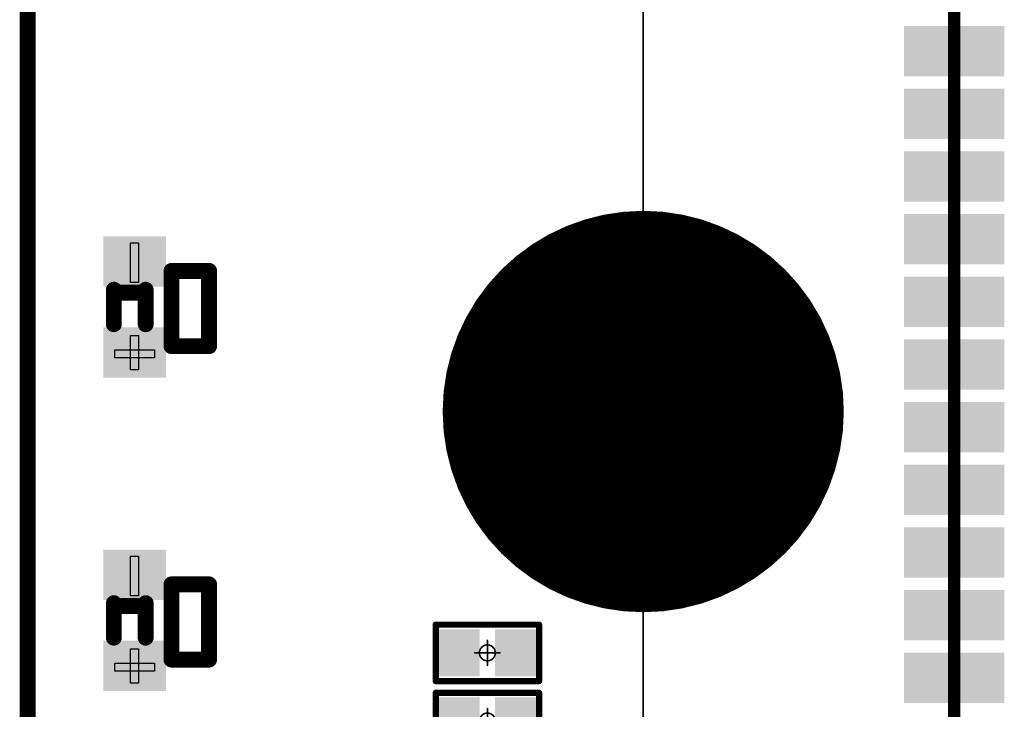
# Model space of a CAD drawing. Header units: millimetres. Extents: x 12.26 to 15.71, y 9.85 to 12.1.
# Tile 6 of 21: x 12.27 to 12.89, y 10.94 to 11.37. Entities that reach past the tile are written whole.
import ezdxf

# ---------------------------------------------------------------- set-up
doc = ezdxf.new("R2010")
doc.units = ezdxf.units.MM
doc.header["$MEASUREMENT"] = 0
for name, color, linetype in [('BottomLayer', 5, 'Continuous'), ('BottomSolder', 6, 'Continuous'), ('KeepOutLayer', 6, 'Continuous'), ('Mechanical15', 56, 'Continuous'), ('Mechanical2', 216, 'Continuous'), ('MidLayer1', 16, 'Continuous'), ('MidLayer2', 76, 'Continuous'), ('MultiLayer', 9, 'Continuous'), ('TopLayer', 1, 'Continuous'), ('TopOverlay', 2, 'Continuous'), ('TopPaste', 8, 'Continuous'), ('TopSolder', 216, 'Continuous')]:
    doc.layers.add(name, color=color, linetype=linetype)

# ---------------------------------------------------------------- blocks, each defined once
blk = doc.blocks.new('LED_0602_SMD_____1')
at = {"layer": 'Mechanical15'}
for p, q in [((-0.03189, 0.0125), (-0.02689, 0.0125)), ((-0.03189, -0.0125), (-0.03189, 0.0125)), ((-0.02689, 0.0125), (-0.02689, -0.0125)), ((-0.03951, -0.0025), (-0.03951, 0.0025)), ((-0.03951, 0.0025), (-0.01786, 0.0025)), ((-0.01786, 0.0025), (-0.01786, -0.0025)), ((0.01535, -0.0025), (0.01535, 0.0025)), ((0.01535, 0.0025), (0.04035, 0.0025)), ((0.04035, 0.0025), (0.04035, -0.0025)), ((-0.01786, -0.0025), (-0.03951, -0.0025)), ((0.04035, -0.0025), (0.01535, -0.0025)), ((-0.02689, -0.0125), (-0.03189, -0.0125)), ((-0.02598, -0.025), (0.02402, -0.025)), ((-0.02598, -0.05), (-0.02598, -0.025)), ((0.02402, -0.025), (0.02402, -0.05)), ((0.02402, -0.05), (-0.02598, -0.05))]:
    blk.add_line(p, q, dxfattribs=at)
at = {"layer": 'TopLayer'}
for points in [[(-0.01673, 0.01575), (-0.04035, 0.01575), (-0.01673, -0.01575), (-0.04035, -0.01575)], [(0.04035, 0.01575), (0.01673, 0.01575), (0.04035, -0.01575), (0.01673, -0.01575)]]:
    blk.add_solid(points, dxfattribs=at)
at = {"layer": 'TopOverlay', "const_width": 0.01}
for points in [[(0.00266, 0.01303), (-0.01083, 0.01303)], [(0.01083, 0.01303), (0.00266, 0.01303)], [(0.00902, -0.00197), (0.00902, 0.00803)], [(0.01083, -0.00697), (-0.01083, -0.00697)], [(-0.0246, -0.04681), (-0.0246, -0.02319)], [(0.02264, -0.02319), (-0.0246, -0.02319)], [(0.02264, -0.04681), (0.02264, -0.02319)], [(0.02264, -0.04681), (-0.0246, -0.04681)]]:
    blk.add_lwpolyline(points, dxfattribs=at)
at = {"layer": 'TopOverlay', "const_width": 0.005}
for points in [[(-0.01333, 0.01303, 1), (-0.00833, 0.01303, 1)], [(0.00016, 0.01303, 1), (0.00516, 0.01303, 1)], [(0.00016, 0.01303, 1), (0.00516, 0.01303, 1)], [(0.00652, 0.00803, 1), (0.01152, 0.00803, 1)], [(0.00833, 0.01303, 1), (0.01333, 0.01303, 1)], [(0.00652, -0.00197, 1), (0.01152, -0.00197, 1)], [(-0.01333, -0.00697, 1), (-0.00833, -0.00697, 1)], [(0.00833, -0.00697, 1), (0.01333, -0.00697, 1)], [(-0.0271, -0.02319, 1), (-0.0221, -0.02319, 1)], [(-0.0271, -0.02319, 1), (-0.0221, -0.02319, 1)], [(0.02014, -0.02319, 1), (0.02514, -0.02319, 1)], [(0.02014, -0.02319, 1), (0.02514, -0.02319, 1)], [(-0.0271, -0.04681, 1), (-0.0221, -0.04681, 1)], [(-0.0271, -0.04681, 1), (-0.0221, -0.04681, 1)], [(0.02014, -0.04681, 1), (0.02514, -0.04681, 1)], [(0.02014, -0.04681, 1), (0.02514, -0.04681, 1)]]:
    blk.add_lwpolyline(points, format="xyb", close=True, dxfattribs=at)
at = {"layer": 'TopPaste'}
for points in [[(-0.01673, 0.01575), (-0.04035, 0.01575), (-0.01673, -0.01575), (-0.04035, -0.01575)], [(0.04035, 0.01575), (0.01673, 0.01575), (0.04035, -0.01575), (0.01673, -0.01575)]]:
    blk.add_solid(points, dxfattribs=at)
at = {"layer": 'TopSolder'}
for points in [[(-0.01273, 0.01975), (-0.04435, 0.01975), (-0.01273, -0.01975), (-0.04435, -0.01975)], [(0.04435, 0.01975), (0.01273, 0.01975), (0.04435, -0.01975), (0.01273, -0.01975)]]:
    blk.add_solid(points, dxfattribs=at)
blk = doc.blocks.new('LED_0602_SMD_____2')
at = {"layer": 'Mechanical15'}
for p, q in [((-0.03189, 0.0125), (-0.02689, 0.0125)), ((-0.03189, -0.0125), (-0.03189, 0.0125)), ((-0.02689, 0.0125), (-0.02689, -0.0125)), ((-0.03951, -0.0025), (-0.03951, 0.0025)), ((-0.03951, 0.0025), (-0.01786, 0.0025)), ((-0.01786, 0.0025), (-0.01786, -0.0025)), ((0.01535, -0.0025), (0.01535, 0.0025)), ((0.01535, 0.0025), (0.04035, 0.0025)), ((0.04035, 0.0025), (0.04035, -0.0025)), ((-0.01786, -0.0025), (-0.03951, -0.0025)), ((0.04035, -0.0025), (0.01535, -0.0025)), ((-0.02689, -0.0125), (-0.03189, -0.0125)), ((-0.02598, -0.025), (0.02402, -0.025)), ((-0.02598, -0.05), (-0.02598, -0.025)), ((0.02402, -0.025), (0.02402, -0.05)), ((0.02402, -0.05), (-0.02598, -0.05))]:
    blk.add_line(p, q, dxfattribs=at)
at = {"layer": 'TopLayer'}
for points in [[(-0.01673, 0.01575), (-0.04035, 0.01575), (-0.01673, -0.01575), (-0.04035, -0.01575)], [(0.04035, 0.01575), (0.01673, 0.01575), (0.04035, -0.01575), (0.01673, -0.01575)]]:
    blk.add_solid(points, dxfattribs=at)
at = {"layer": 'TopOverlay', "const_width": 0.01}
for points in [[(0.00266, 0.01303), (-0.01083, 0.01303)], [(0.01083, 0.01303), (0.00266, 0.01303)], [(0.00902, -0.00197), (0.00902, 0.00803)], [(0.01083, -0.00697), (-0.01083, -0.00697)], [(-0.0246, -0.04681), (-0.0246, -0.02319)], [(0.02264, -0.02319), (-0.0246, -0.02319)], [(0.02264, -0.04681), (0.02264, -0.02319)], [(0.02264, -0.04681), (-0.0246, -0.04681)]]:
    blk.add_lwpolyline(points, dxfattribs=at)
at = {"layer": 'TopOverlay', "const_width": 0.005}
for points in [[(-0.01333, 0.01303, 1), (-0.00833, 0.01303, 1)], [(0.00016, 0.01303, 1), (0.00516, 0.01303, 1)], [(0.00016, 0.01303, 1), (0.00516, 0.01303, 1)], [(0.00652, 0.00803, 1), (0.01152, 0.00803, 1)], [(0.00833, 0.01303, 1), (0.01333, 0.01303, 1)], [(0.00652, -0.00197, 1), (0.01152, -0.00197, 1)], [(-0.01333, -0.00697, 1), (-0.00833, -0.00697, 1)], [(0.00833, -0.00697, 1), (0.01333, -0.00697, 1)], [(-0.0271, -0.02319, 1), (-0.0221, -0.02319, 1)], [(-0.0271, -0.02319, 1), (-0.0221, -0.02319, 1)], [(0.02014, -0.02319, 1), (0.02514, -0.02319, 1)], [(0.02014, -0.02319, 1), (0.02514, -0.02319, 1)], [(-0.0271, -0.04681, 1), (-0.0221, -0.04681, 1)], [(-0.0271, -0.04681, 1), (-0.0221, -0.04681, 1)], [(0.02014, -0.04681, 1), (0.02514, -0.04681, 1)], [(0.02014, -0.04681, 1), (0.02514, -0.04681, 1)]]:
    blk.add_lwpolyline(points, format="xyb", close=True, dxfattribs=at)
at = {"layer": 'TopPaste'}
for points in [[(-0.01673, 0.01575), (-0.04035, 0.01575), (-0.01673, -0.01575), (-0.04035, -0.01575)], [(0.04035, 0.01575), (0.01673, 0.01575), (0.04035, -0.01575), (0.01673, -0.01575)]]:
    blk.add_solid(points, dxfattribs=at)
at = {"layer": 'TopSolder'}
for points in [[(-0.01273, 0.01975), (-0.04435, 0.01975), (-0.01273, -0.01975), (-0.04435, -0.01975)], [(0.04435, 0.01975), (0.01273, 0.01975), (0.04435, -0.01975), (0.01273, -0.01975)]]:
    blk.add_solid(points, dxfattribs=at)
blk = doc.blocks.new('C___1106_SMT_6')
at = {"layer": 'Mechanical2', "const_width": 0.00787}
blk.add_lwpolyline([(0.59055, 0.59055), (0.59055, -0.59055)], dxfattribs=at)
at = {"layer": 'TopLayer'}
for points in [[(0.56102, 0.23032), (0.56102, 0.20276), (0.62008, 0.23032), (0.62008, 0.20276)], [(0.56102, 0.19095), (0.56102, 0.16339), (0.62008, 0.19095), (0.62008, 0.16339)], [(0.56102, 0.15158), (0.56102, 0.12402), (0.62008, 0.15158), (0.62008, 0.12402)], [(0.56102, 0.11221), (0.56102, 0.08465), (0.62008, 0.11221), (0.62008, 0.08465)], [(0.56102, 0.07284), (0.56102, 0.04528), (0.62008, 0.07284), (0.62008, 0.04528)], [(0.56102, 0.03346), (0.56102, 0.00591), (0.62008, 0.03346), (0.62008, 0.00591)], [(0.56102, -0.00591), (0.56102, -0.03346), (0.62008, -0.00591), (0.62008, -0.03346)], [(0.56102, -0.04528), (0.56102, -0.07284), (0.62008, -0.04528), (0.62008, -0.07284)], [(0.56102, -0.08465), (0.56102, -0.11221), (0.62008, -0.08465), (0.62008, -0.11221)], [(0.56102, -0.12402), (0.56102, -0.15158), (0.62008, -0.12402), (0.62008, -0.15158)], [(0.56102, -0.16339), (0.56102, -0.19095), (0.62008, -0.16339), (0.62008, -0.19095)]]:
    blk.add_solid(points, dxfattribs=at)
at = {"layer": 'TopPaste'}
for points in [[(0.56102, 0.23032), (0.56102, 0.20276), (0.62008, 0.23032), (0.62008, 0.20276)], [(0.56102, 0.19095), (0.56102, 0.16339), (0.62008, 0.19095), (0.62008, 0.16339)], [(0.56102, 0.15158), (0.56102, 0.12402), (0.62008, 0.15158), (0.62008, 0.12402)], [(0.56102, 0.11221), (0.56102, 0.08465), (0.62008, 0.11221), (0.62008, 0.08465)], [(0.56102, 0.07284), (0.56102, 0.04528), (0.62008, 0.07284), (0.62008, 0.04528)], [(0.56102, 0.03346), (0.56102, 0.00591), (0.62008, 0.03346), (0.62008, 0.00591)], [(0.56102, -0.00591), (0.56102, -0.03346), (0.62008, -0.00591), (0.62008, -0.03346)], [(0.56102, -0.04528), (0.56102, -0.07284), (0.62008, -0.04528), (0.62008, -0.07284)], [(0.56102, -0.08465), (0.56102, -0.11221), (0.62008, -0.08465), (0.62008, -0.11221)], [(0.56102, -0.12402), (0.56102, -0.15158), (0.62008, -0.12402), (0.62008, -0.15158)], [(0.56102, -0.16339), (0.56102, -0.19095), (0.62008, -0.16339), (0.62008, -0.19095)]]:
    blk.add_solid(points, dxfattribs=at)
at = {"layer": 'TopSolder'}
for points in [[(0.55902, 0.23232), (0.55902, 0.20076), (0.62208, 0.23232), (0.62208, 0.20076)], [(0.55902, 0.19295), (0.55902, 0.16139), (0.62208, 0.19295), (0.62208, 0.16139)], [(0.55902, 0.15358), (0.55902, 0.12202), (0.62208, 0.15358), (0.62208, 0.12202)], [(0.55902, 0.11421), (0.55902, 0.08265), (0.62208, 0.11421), (0.62208, 0.08265)], [(0.55902, 0.07484), (0.55902, 0.04328), (0.62208, 0.07484), (0.62208, 0.04328)], [(0.55902, 0.03546), (0.55902, 0.00391), (0.62208, 0.03546), (0.62208, 0.00391)], [(0.55902, -0.00391), (0.55902, -0.03546), (0.62208, -0.00391), (0.62208, -0.03546)], [(0.55902, -0.04328), (0.55902, -0.07484), (0.62208, -0.04328), (0.62208, -0.07484)], [(0.55902, -0.08265), (0.55902, -0.11421), (0.62208, -0.08265), (0.62208, -0.11421)], [(0.55902, -0.12202), (0.55902, -0.15358), (0.62208, -0.12202), (0.62208, -0.15358)], [(0.55902, -0.16139), (0.55902, -0.19295), (0.62208, -0.16139), (0.62208, -0.19295)]]:
    blk.add_solid(points, dxfattribs=at)
blk = doc.blocks.new('R0402_17')
at = {"layer": 'Mechanical15', "const_width": 0.001}
for points in [[(0, -0.00787), (0, 0.00787)], [(-0.00787, 0), (0.00787, 0)]]:
    blk.add_lwpolyline(points, dxfattribs=at)
at = {"layer": 'Mechanical15'}
for points, const_width in [([(-0.00025, 0.00787, 1), (0.00025, 0.00787, 1)], 0.0005), ([(-0.00812, 0, 1), (-0.00762, 0, 1)], 0.0005), ([(0.005, 0, 1), (-0.005, 0, 1)], 0.001), ([(-0.00525, 0, 1), (-0.00475, 0, 1)], 0.0005), ([(0.00475, 0, 1), (0.00525, 0, 1)], 0.0005), ([(0.00762, 0, 1), (0.00812, 0, 1)], 0.0005), ([(-0.00025, -0.00787, 1), (0.00025, -0.00787, 1)], 0.0005)]:
    blk.add_lwpolyline(points, format="xyb", close=True, dxfattribs=dict(at, const_width=const_width))
at = {"layer": 'TopLayer'}
for points in [[(-0.02657, -0.01082), (-0.00886, -0.01082), (-0.02657, 0.01083), (-0.00886, 0.01083)], [(0.00886, -0.01083), (0.02657, -0.01083), (0.00886, 0.01083), (0.02657, 0.01083)]]:
    blk.add_solid(points, dxfattribs=at)
at = {"layer": 'TopOverlay', "const_width": 0.00394}
for points in [[(-0.03248, -0.01772), (-0.03248, 0.01772)], [(-0.03248, 0.01772), (0.03248, 0.01772)], [(0.03248, -0.01772), (0.03248, 0.01772)], [(-0.03248, -0.01772), (0.03248, -0.01772)]]:
    blk.add_lwpolyline(points, dxfattribs=at)
at = {"layer": 'TopOverlay', "const_width": 0.00197}
for points in [[(-0.03346, 0.01772, 1), (-0.0315, 0.01772, 1)], [(-0.03346, 0.01772, 1), (-0.0315, 0.01772, 1)], [(0.0315, 0.01772, 1), (0.03346, 0.01772, 1)], [(0.0315, 0.01772, 1), (0.03346, 0.01772, 1)], [(-0.03346, -0.01772, 1), (-0.0315, -0.01772, 1)], [(-0.03346, -0.01772, 1), (-0.0315, -0.01772, 1)], [(0.0315, -0.01772, 1), (0.03346, -0.01772, 1)], [(0.0315, -0.01772, 1), (0.03346, -0.01772, 1)]]:
    blk.add_lwpolyline(points, format="xyb", close=True, dxfattribs=at)
at = {"layer": 'TopPaste'}
for points in [[(-0.02657, -0.01082), (-0.00886, -0.01082), (-0.02657, 0.01083), (-0.00886, 0.01083)], [(0.00886, -0.01083), (0.02657, -0.01083), (0.00886, 0.01083), (0.02657, 0.01083)]]:
    blk.add_solid(points, dxfattribs=at)
at = {"layer": 'TopSolder'}
for points in [[(-0.03057, -0.01482), (-0.00486, -0.01482), (-0.03057, 0.01483), (-0.00486, 0.01483)], [(0.00486, -0.01483), (0.03057, -0.01483), (0.00486, 0.01483), (0.03057, 0.01483)]]:
    blk.add_solid(points, dxfattribs=at)
blk = doc.blocks.new('R0402_18')
at = {"layer": 'Mechanical15', "const_width": 0.001}
for points in [[(0, -0.00787), (0, 0.00787)], [(-0.00787, 0), (0.00787, 0)]]:
    blk.add_lwpolyline(points, dxfattribs=at)
at = {"layer": 'Mechanical15'}
for points, const_width in [([(-0.00025, 0.00787, 1), (0.00025, 0.00787, 1)], 0.0005), ([(-0.00812, 0, 1), (-0.00762, 0, 1)], 0.0005), ([(0.005, 0, 1), (-0.005, 0, 1)], 0.001), ([(-0.00525, 0, 1), (-0.00475, 0, 1)], 0.0005), ([(0.00475, 0, 1), (0.00525, 0, 1)], 0.0005), ([(0.00762, 0, 1), (0.00812, 0, 1)], 0.0005), ([(-0.00025, -0.00787, 1), (0.00025, -0.00787, 1)], 0.0005)]:
    blk.add_lwpolyline(points, format="xyb", close=True, dxfattribs=dict(at, const_width=const_width))
at = {"layer": 'TopLayer'}
for points in [[(-0.02657, -0.01082), (-0.00886, -0.01082), (-0.02657, 0.01083), (-0.00886, 0.01083)], [(0.00886, -0.01083), (0.02657, -0.01083), (0.00886, 0.01083), (0.02657, 0.01083)]]:
    blk.add_solid(points, dxfattribs=at)
at = {"layer": 'TopOverlay', "const_width": 0.00394}
for points in [[(-0.03248, -0.01772), (-0.03248, 0.01772)], [(-0.03248, 0.01772), (0.03248, 0.01772)], [(0.03248, -0.01772), (0.03248, 0.01772)], [(-0.03248, -0.01772), (0.03248, -0.01772)]]:
    blk.add_lwpolyline(points, dxfattribs=at)
at = {"layer": 'TopOverlay', "const_width": 0.00197}
for points in [[(-0.03346, 0.01772, 1), (-0.0315, 0.01772, 1)], [(-0.03346, 0.01772, 1), (-0.0315, 0.01772, 1)], [(0.0315, 0.01772, 1), (0.03346, 0.01772, 1)], [(0.0315, 0.01772, 1), (0.03346, 0.01772, 1)], [(-0.03346, -0.01772, 1), (-0.0315, -0.01772, 1)], [(-0.03346, -0.01772, 1), (-0.0315, -0.01772, 1)], [(0.0315, -0.01772, 1), (0.03346, -0.01772, 1)], [(0.0315, -0.01772, 1), (0.03346, -0.01772, 1)]]:
    blk.add_lwpolyline(points, format="xyb", close=True, dxfattribs=at)
at = {"layer": 'TopPaste'}
for points in [[(-0.02657, -0.01082), (-0.00886, -0.01082), (-0.02657, 0.01083), (-0.00886, 0.01083)], [(0.00886, -0.01083), (0.02657, -0.01083), (0.00886, 0.01083), (0.02657, 0.01083)]]:
    blk.add_solid(points, dxfattribs=at)
at = {"layer": 'TopSolder'}
for points in [[(-0.03057, -0.01482), (-0.00486, -0.01482), (-0.03057, 0.01483), (-0.00486, 0.01483)], [(0.00486, -0.01483), (0.03057, -0.01483), (0.00486, 0.01483), (0.03057, 0.01483)]]:
    blk.add_solid(points, dxfattribs=at)
blk = doc.blocks.new('SIM8200EA_M2__3042_35')
at = {"layer": 'BottomLayer', "const_width": 0.12205}
blk.add_lwpolyline([(-0.06102, -0.89616, 1), (0.06102, -0.89616, 1)], format="xyb", close=True, dxfattribs=at)
blk.add_lwpolyline([(-0.06102, -0.89616, 1), (0.06102, -0.89616, 1)], format="xyb", close=True, dxfattribs=at)
at = {"layer": 'BottomSolder', "const_width": 0.12605}
blk.add_lwpolyline([(-0.06302, -0.89616, 1), (0.06302, -0.89616, 1)], format="xyb", close=True, dxfattribs=at)
blk.add_lwpolyline([(-0.06302, -0.89616, 1), (0.06302, -0.89616, 1)], format="xyb", close=True, dxfattribs=at)
at = {"layer": 'MidLayer1', "const_width": 0.12205}
blk.add_lwpolyline([(-0.06102, -0.89616, 1), (0.06102, -0.89616, 1)], format="xyb", close=True, dxfattribs=at)
blk.add_lwpolyline([(-0.06102, -0.89616, 1), (0.06102, -0.89616, 1)], format="xyb", close=True, dxfattribs=at)
at = {"layer": 'MidLayer2', "const_width": 0.12205}
blk.add_lwpolyline([(-0.06102, -0.89616, 1), (0.06102, -0.89616, 1)], format="xyb", close=True, dxfattribs=at)
blk.add_lwpolyline([(-0.06102, -0.89616, 1), (0.06102, -0.89616, 1)], format="xyb", close=True, dxfattribs=at)
at = {"layer": 'MultiLayer', "const_width": 0.12205}
blk.add_lwpolyline([(-0.06102, -0.89616, 1), (0.06102, -0.89616, 1)], format="xyb", close=True, dxfattribs=at)
blk.add_lwpolyline([(-0.06102, -0.89616, 1), (0.06102, -0.89616, 1)], format="xyb", close=True, dxfattribs=at)
at = {"layer": 'TopLayer', "const_width": 0.12205}
blk.add_lwpolyline([(-0.06102, -0.89616, 1), (0.06102, -0.89616, 1)], format="xyb", close=True, dxfattribs=at)
blk.add_lwpolyline([(-0.06102, -0.89616, 1), (0.06102, -0.89616, 1)], format="xyb", close=True, dxfattribs=at)
at = {"layer": 'TopOverlay', "const_width": 0.001}
blk.add_lwpolyline([(-0.0689, -0.89616, -1), (0.0689, -0.89616)], format="xyb", dxfattribs=at)
for points in [[(-0.0689, -0.89616), (-0.59055, -0.89616)], [(0.59055, -0.89616), (0.0689, -0.89616)]]:
    blk.add_lwpolyline(points, dxfattribs=at)
at = {"layer": 'TopOverlay', "const_width": 0.0005}
for points in [[(-0.06915, -0.89616, 1), (-0.06865, -0.89616, 1)], [(-0.06915, -0.89616, 1), (-0.06865, -0.89616, 1)], [(0.06865, -0.89616, 1), (0.06915, -0.89616, 1)], [(0.06865, -0.89616, 1), (0.06915, -0.89616, 1)]]:
    blk.add_lwpolyline(points, format="xyb", close=True, dxfattribs=at)
at = {"layer": 'TopSolder', "const_width": 0.12605}
blk.add_lwpolyline([(-0.06302, -0.89616, 1), (0.06302, -0.89616, 1)], format="xyb", close=True, dxfattribs=at)
blk.add_lwpolyline([(-0.06302, -0.89616, 1), (0.06302, -0.89616, 1)], format="xyb", close=True, dxfattribs=at)

msp = doc.modelspace()

# ---------------------------------------------------------------- linework, layer by layer
at = {"layer": 'KeepOutLayer', "const_width": 0.01}
msp.add_lwpolyline([(12.27803, 10.00929), (12.27803, 11.9778)], dxfattribs=at)

# ---------------------------------------------------------------- block references
for name, p, rotation in [('C___1106_SMT_6', (13.45079, 11.1752), 180), ('SIM8200EA_M2__3042_35', (13.56102, 11.12598), 270), ('LED_0602_SMD_____1', (12.34524, 11.19164), 90), ('LED_0602_SMD_____2', (12.34524, 10.99479), 90)]:
    msp.add_blockref(name, p, dxfattribs=dict(rotation=rotation))
for name, p in [('R0402_18', (12.56693, 10.97441)), ('R0402_17', (12.56693, 10.93159))]:
    msp.add_blockref(name, p)

doc.saveas('drawing.dxf')
